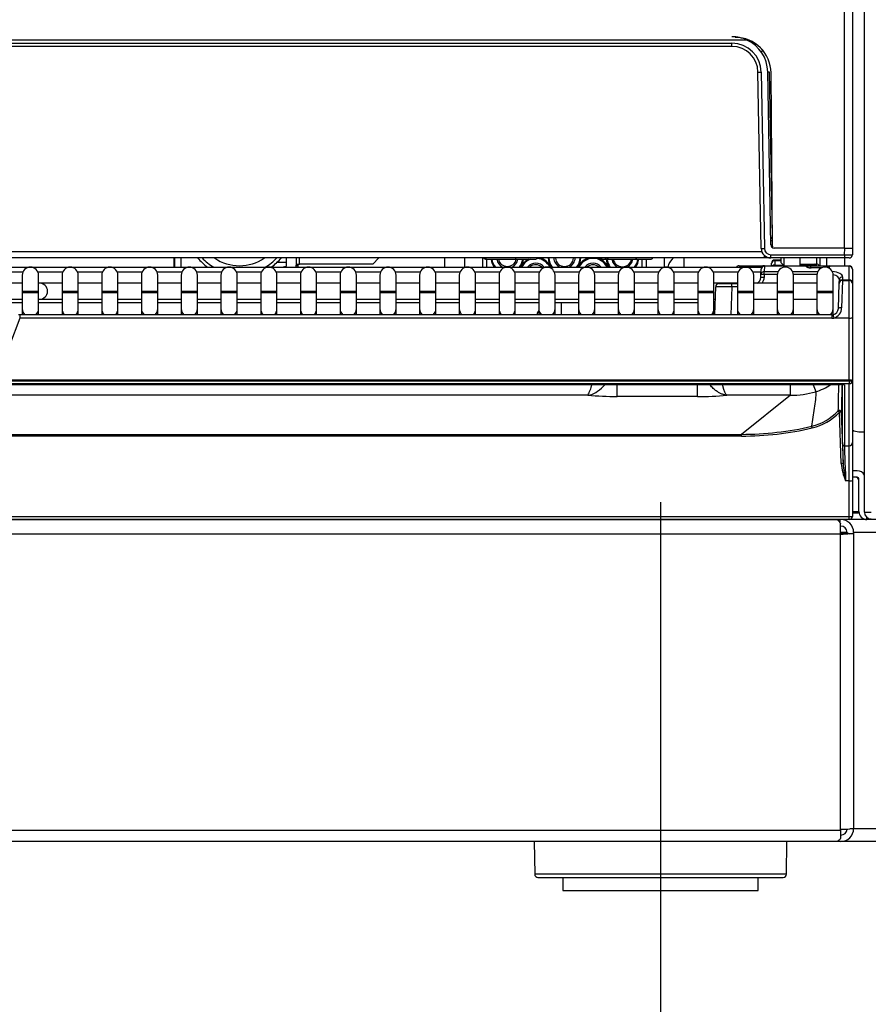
# Model space of a CAD drawing. Header units: millimetres. Extents: x 0 to 287, y 0 to 200.
# Tile 9 of 45: x 52 to 65, y 123 to 139. Entities that reach past the tile are written whole.
import ezdxf
from ezdxf.enums import TextEntityAlignment as Align
from ezdxf.lldxf.tags import DXFTag

# ---------------------------------------------------------------- set-up
doc = ezdxf.new("R2010")
doc.units = ezdxf.units.MM
doc.layers.add('134.126_BW4_CTM-', color=7, linetype='Continuous')
doc.layers.add('Standard', color=7, linetype='Continuous')
doc.styles.add('SEACAD_Arial', font='arial.ttf')
tags = doc.linetypes.add('CENTER2', pattern=[28.575, 19.05, -3.175, 3.175, -3.175]).pattern_tags.tags
tags[10:11] = [DXFTag(74, 4), DXFTag(75, 0), DXFTag(340, '0'), DXFTag(46, 0.0), DXFTag(50, 0.0), DXFTag(44, 0.0), DXFTag(45, 0.0)]
tags[8:9] = [DXFTag(74, 4), DXFTag(75, 0), DXFTag(340, '0'), DXFTag(46, 0.0), DXFTag(50, 0.0), DXFTag(44, 0.0), DXFTag(45, 0.0)]
tags[6:7] = [DXFTag(74, 4), DXFTag(75, 0), DXFTag(340, '0'), DXFTag(46, 0.0), DXFTag(50, 0.0), DXFTag(44, 0.0), DXFTag(45, 0.0)]
tags[4:5] = [DXFTag(74, 4), DXFTag(75, 0), DXFTag(340, '0'), DXFTag(46, 0.0), DXFTag(50, 0.0), DXFTag(44, 0.0), DXFTag(45, 0.0)]
doc.dimstyles.new('ISO', dxfattribs={"dimtxt": 3, "dimasz": 3, "dimexe": 1.5, "dimexo": 0, "dimgap": 0.75, "dimtad": 1, "dimlfac": 10, "dimtxsty": 'SEACAD_Arial', "dimblk1": '_SE_FILLED', "dimblk2": '_SE_FILLED', "dimsah": 1, "dimcen": 1.5, "dimazin": 0, "dimtfac": 0.7, "dimtdec": 3, "dimtmove": 0, "dimatfit": 3, "dimfxl": 1, "dimarcsym": 0})

# ---------------------------------------------------------------- blocks, each defined once
blk = doc.blocks.new('SEANNOT_GROUP1')
at = {"layer": 'Standard', "color": 7, "linetype": 'CENTER2'}
blk.add_line((61.632, 131.12), (61.632, 123.402), dxfattribs=at)
blk = doc.blocks.new('SE1')
at = {"layer": '134.126_BW4_CTM-', "color": 7, "linetype": 'Continuous'}
for p, q in [((64.768, 130.966), (64.768, 173.294)), ((64.462, 135.023), (64.462, 150.583)), ((64.582, 150.583), (64.582, 135.023)), ((62.962, 138.222), (34.207, 138.222)), ((34.438, 138.172), (62.731, 138.172)), ((62.731, 138.123), (62.731, 138.172)), ((62.731, 138.123), (34.438, 138.123)), ((63.204, 138.058), (63.204, 138.064)), ((63.179, 135.02), (63.131, 137.73)), ((63.181, 137.73), (63.229, 135.021)), ((63.328, 135.072), (63.281, 137.733)), ((63.304, 137.732), (63.347, 135.186)), ((63.352, 135.053), (63.331, 137.717)), ((64.465, 135.023), (63.378, 135.023)), ((64.463, 134.922), (64.465, 135.023)), ((64.465, 135.023), (64.585, 135.023)), ((64.585, 135.023), (64.583, 134.922)), ((63.231, 134.873), (33.938, 134.873)), ((33.98, 134.971), (63.189, 134.971)), ((54.147, 134.873), (54.147, 134.733)), ((54.157, 134.873), (54.157, 134.733)), ((54.257, 134.873), (54.257, 134.733)), ((55.882, 134.778), (55.882, 134.873)), ((56.032, 134.778), (56.032, 134.873)), ((56.082, 134.778), (56.082, 134.873)), ((57.207, 134.778), (57.302, 134.873)), ((58.31, 134.873), (58.31, 134.733)), ((58.615, 134.873), (58.615, 134.733)), ((58.895, 134.873), (58.895, 134.733)), ((58.952, 134.853), (58.952, 134.873)), ((58.952, 134.853), (59.402, 134.853)), ((58.958, 134.853), (58.958, 134.733)), ((59.402, 134.873), (59.402, 134.853)), ((59.402, 134.853), (59.702, 134.853)), ((60.725, 134.873), (60.725, 134.853)), ((60.725, 134.853), (60.817, 134.853)), ((60.817, 134.853), (61.252, 134.853)), ((61.252, 134.853), (61.475, 134.853)), ((61.351, 134.733), (61.351, 134.853)), ((61.414, 134.733), (61.414, 134.853)), ((61.694, 134.733), (61.694, 134.873)), ((61.998, 134.733), (61.998, 134.873)), ((63.231, 134.873), (63.231, 134.91)), ((63.336, 134.873), (63.231, 134.873)), ((63.329, 134.922), (64.463, 134.922)), ((63.329, 134.873), (63.329, 134.922)), ((64.463, 134.873), (63.329, 134.873)), ((63.391, 134.841), (63.391, 134.831)), ((63.482, 134.841), (63.391, 134.841)), ((63.482, 134.873), (63.482, 134.803)), ((63.532, 134.753), (63.532, 134.873)), ((63.782, 134.753), (63.782, 134.873)), ((64.032, 134.873), (64.032, 134.778)), ((64.082, 134.873), (64.082, 134.753)), ((64.182, 134.873), (64.182, 134.73)), ((64.462, 134.873), (64.462, 134.753)), ((64.463, 134.922), (64.463, 134.873)), ((64.533, 134.873), (64.463, 134.873)), ((43.73, 134.733), (62.875, 134.733)), ((55.882, 134.803), (55.719, 134.803)), ((56.032, 134.778), (56.082, 134.778)), ((56.057, 134.778), (56.057, 134.733)), ((57.207, 134.778), (56.082, 134.778)), ((62.839, 134.753), (63.189, 134.753)), ((62.875, 134.733), (63.189, 134.733)), ((62.875, 134.733), (62.875, 134.713)), ((63.177, 134.62), (63.18, 134.701)), ((63.18, 134.701), (63.18, 134.705)), ((63.189, 134.753), (63.23, 134.753)), ((63.189, 134.753), (63.189, 134.733)), ((63.23, 134.746), (63.227, 134.665)), ((63.23, 134.753), (63.23, 134.746)), ((63.23, 134.753), (63.866, 134.753)), ((63.868, 134.746), (63.23, 134.746)), ((63.339, 134.753), (63.341, 134.788)), ((63.341, 134.788), (63.341, 134.793)), ((63.391, 134.831), (63.388, 134.763)), ((63.388, 134.763), (63.388, 134.753)), ((63.388, 134.763), (63.521, 134.763)), ((63.482, 134.831), (63.391, 134.831)), ((63.482, 134.803), (63.532, 134.753)), ((63.782, 134.778), (64.032, 134.778)), ((63.783, 134.768), (63.819, 134.768)), ((63.819, 134.768), (63.819, 134.778)), ((63.819, 134.768), (63.975, 134.768)), ((63.819, 134.753), (63.819, 134.768)), ((63.866, 134.752), (63.866, 134.753)), ((63.866, 134.753), (63.946, 134.753)), ((63.946, 134.753), (64.178, 134.753)), ((63.946, 134.723), (63.946, 134.753)), ((64.118, 134.723), (63.947, 134.723)), ((64.112, 134.721), (63.947, 134.721)), ((63.975, 134.768), (63.975, 134.778)), ((63.976, 134.753), (63.975, 134.768)), ((64.024, 134.778), (64.025, 134.753)), ((64.178, 134.753), (64.238, 134.753)), ((64.178, 134.731), (64.178, 134.753)), ((64.238, 134.753), (64.238, 134.746)), ((64.238, 134.753), (64.532, 134.753)), ((64.238, 134.746), (64.238, 134.744)), ((64.532, 134.746), (64.238, 134.746)), ((64.532, 134.746), (64.532, 134.753)), ((64.532, 134.535), (64.532, 134.746)), ((64.582, 134.703), (64.582, 134.699)), ((64.582, 134.699), (64.582, 134.489)), ((51.827, 134.654), (51.447, 134.654)), ((51.817, 134.607), (51.817, 134.357)), ((52.438, 134.654), (52.058, 134.654)), ((52.067, 134.357), (52.067, 134.607)), ((52.428, 134.607), (52.428, 134.357)), ((53.049, 134.654), (52.669, 134.654)), ((52.678, 134.357), (52.678, 134.607)), ((53.039, 134.607), (53.039, 134.357)), ((53.66, 134.654), (53.28, 134.654)), ((53.289, 134.357), (53.289, 134.607)), ((53.65, 134.607), (53.65, 134.357)), ((54.271, 134.654), (53.891, 134.654)), ((53.9, 134.357), (53.9, 134.607)), ((54.261, 134.607), (54.261, 134.357)), ((54.882, 134.654), (54.502, 134.654)), ((54.511, 134.357), (54.511, 134.607)), ((54.872, 134.607), (54.872, 134.357)), ((55.493, 134.654), (55.113, 134.654)), ((55.122, 134.357), (55.122, 134.607)), ((55.483, 134.607), (55.483, 134.357)), ((56.104, 134.654), (55.724, 134.654)), ((55.733, 134.357), (55.733, 134.607)), ((56.094, 134.607), (56.094, 134.357)), ((56.715, 134.654), (56.335, 134.654)), ((56.344, 134.357), (56.344, 134.607)), ((56.705, 134.607), (56.705, 134.357)), ((57.326, 134.654), (56.946, 134.654)), ((56.955, 134.357), (56.955, 134.607)), ((57.316, 134.607), (57.316, 134.357)), ((57.937, 134.654), (57.557, 134.654)), ((57.566, 134.357), (57.566, 134.607)), ((57.927, 134.607), (57.927, 134.357)), ((58.548, 134.654), (58.168, 134.654)), ((58.177, 134.357), (58.177, 134.607)), ((58.538, 134.607), (58.538, 134.357)), ((59.159, 134.654), (58.779, 134.654)), ((58.788, 134.357), (58.788, 134.607)), ((59.149, 134.607), (59.149, 134.357)), ((59.77, 134.654), (59.39, 134.654)), ((59.399, 134.357), (59.399, 134.607)), ((59.76, 134.607), (59.76, 134.357)), ((60.381, 134.654), (60.001, 134.654)), ((60.01, 134.357), (60.01, 134.607)), ((60.371, 134.607), (60.371, 134.357)), ((60.992, 134.654), (60.612, 134.654)), ((60.621, 134.357), (60.621, 134.607)), ((60.982, 134.607), (60.982, 134.357)), ((61.603, 134.654), (61.223, 134.654)), ((61.232, 134.357), (61.232, 134.607)), ((61.593, 134.607), (61.593, 134.357)), ((62.214, 134.654), (61.834, 134.654)), ((61.843, 134.357), (61.843, 134.607)), ((62.204, 134.607), (62.204, 134.357)), ((62.825, 134.654), (62.445, 134.654)), ((62.454, 134.357), (62.454, 134.607)), ((62.815, 134.607), (62.815, 134.357)), ((63.065, 134.357), (63.065, 134.607)), ((63.176, 134.574), (63.177, 134.62)), ((63.226, 134.573), (63.176, 134.574)), ((63.227, 134.618), (63.177, 134.62)), ((63.227, 134.618), (63.226, 134.573)), ((63.227, 134.618), (63.227, 134.665)), ((63.227, 134.665), (63.441, 134.665)), ((63.427, 134.618), (63.227, 134.618)), ((63.426, 134.607), (63.426, 134.357)), ((63.662, 134.665), (64.052, 134.665)), ((64.038, 134.618), (63.676, 134.618)), ((63.676, 134.357), (63.676, 134.607)), ((64.037, 134.607), (64.037, 134.357)), ((64.287, 134.357), (64.287, 134.607)), ((64.381, 134.491), (64.382, 134.539)), ((64.431, 134.535), (64.43, 134.528)), ((64.432, 134.584), (64.431, 134.535)), ((64.431, 134.535), (64.532, 134.535)), ((64.532, 134.528), (64.532, 134.535)), ((51.817, 134.487), (51.456, 134.487)), ((52.081, 134.487), (52.067, 134.487)), ((52.428, 134.487), (52.081, 134.487)), ((53.039, 134.487), (52.678, 134.487)), ((53.65, 134.487), (53.289, 134.487)), ((54.261, 134.487), (53.9, 134.487)), ((54.872, 134.487), (54.511, 134.487)), ((55.483, 134.487), (55.122, 134.487)), ((56.094, 134.487), (55.733, 134.487)), ((56.705, 134.487), (56.344, 134.487)), ((57.316, 134.487), (56.955, 134.487)), ((57.927, 134.487), (57.566, 134.487)), ((58.538, 134.487), (58.177, 134.487)), ((59.149, 134.487), (58.788, 134.487)), ((59.76, 134.487), (59.399, 134.487)), ((60.371, 134.487), (60.01, 134.487)), ((60.982, 134.487), (60.621, 134.487)), ((61.593, 134.487), (61.232, 134.487)), ((62.204, 134.487), (61.843, 134.487)), ((62.815, 134.487), (62.454, 134.487)), ((62.465, 133.999), (62.48, 134.43)), ((62.73, 134.428), (62.48, 134.43)), ((62.53, 134.478), (62.73, 134.478)), ((62.73, 134.428), (62.715, 133.999)), ((62.73, 134.478), (62.815, 134.478)), ((62.73, 134.428), (62.73, 134.478)), ((62.815, 134.428), (62.73, 134.428)), ((63.426, 134.487), (63.065, 134.487)), ((64.037, 134.487), (63.676, 134.487)), ((64.367, 134.097), (64.38, 134.48)), ((64.38, 134.48), (64.381, 134.491)), ((64.43, 134.528), (64.417, 134.107)), ((64.43, 134.528), (64.532, 134.528)), ((64.532, 133.949), (64.532, 134.528)), ((64.582, 134.489), (64.582, 134.478)), ((64.582, 134.478), (64.582, 133.952)), ((51.456, 134.237), (51.817, 134.237)), ((52.067, 134.357), (51.817, 134.357)), ((51.817, 134.357), (51.817, 134.337)), ((52.067, 134.337), (51.817, 134.337)), ((51.817, 134.337), (51.817, 134.09)), ((52.067, 134.337), (52.067, 134.357)), ((52.067, 134.09), (52.067, 134.337)), ((52.067, 134.237), (52.081, 134.237)), ((52.081, 134.237), (52.428, 134.237)), ((52.678, 134.357), (52.428, 134.357)), ((52.428, 134.357), (52.428, 134.337)), ((52.678, 134.337), (52.428, 134.337)), ((52.428, 134.337), (52.428, 134.09)), ((52.678, 134.337), (52.678, 134.357)), ((52.678, 134.09), (52.678, 134.337)), ((52.678, 134.237), (53.039, 134.237)), ((53.289, 134.357), (53.039, 134.357)), ((53.039, 134.357), (53.039, 134.337)), ((53.289, 134.337), (53.039, 134.337)), ((53.039, 134.337), (53.039, 134.09)), ((53.289, 134.337), (53.289, 134.357)), ((53.289, 134.09), (53.289, 134.337)), ((53.289, 134.237), (53.65, 134.237)), ((53.9, 134.357), (53.65, 134.357)), ((53.65, 134.357), (53.65, 134.337)), ((53.9, 134.337), (53.65, 134.337)), ((53.65, 134.337), (53.65, 134.09)), ((53.9, 134.337), (53.9, 134.357)), ((53.9, 134.09), (53.9, 134.337)), ((53.9, 134.237), (54.261, 134.237)), ((54.511, 134.357), (54.261, 134.357)), ((54.261, 134.357), (54.261, 134.337)), ((54.511, 134.337), (54.261, 134.337)), ((54.261, 134.337), (54.261, 134.09)), ((54.511, 134.337), (54.511, 134.357)), ((54.511, 134.09), (54.511, 134.337)), ((54.511, 134.237), (54.872, 134.237)), ((55.122, 134.357), (54.872, 134.357)), ((54.872, 134.357), (54.872, 134.337)), ((55.122, 134.337), (54.872, 134.337)), ((54.872, 134.337), (54.872, 134.09)), ((55.122, 134.337), (55.122, 134.357)), ((55.122, 134.09), (55.122, 134.337)), ((55.122, 134.237), (55.483, 134.237)), ((55.733, 134.357), (55.483, 134.357)), ((55.483, 134.357), (55.483, 134.337)), ((55.733, 134.337), (55.483, 134.337)), ((55.483, 134.337), (55.483, 134.09)), ((55.733, 134.337), (55.733, 134.357)), ((55.733, 134.09), (55.733, 134.337)), ((55.733, 134.237), (56.094, 134.237)), ((56.344, 134.357), (56.094, 134.357)), ((56.094, 134.357), (56.094, 134.337)), ((56.344, 134.337), (56.094, 134.337)), ((56.094, 134.337), (56.094, 134.09)), ((56.344, 134.337), (56.344, 134.357)), ((56.344, 134.09), (56.344, 134.337)), ((56.344, 134.237), (56.705, 134.237)), ((56.955, 134.357), (56.705, 134.357)), ((56.705, 134.357), (56.705, 134.337)), ((56.955, 134.337), (56.705, 134.337)), ((56.705, 134.337), (56.705, 134.09)), ((56.955, 134.337), (56.955, 134.357)), ((56.955, 134.09), (56.955, 134.337)), ((56.955, 134.237), (57.316, 134.237)), ((57.566, 134.357), (57.316, 134.357)), ((57.316, 134.357), (57.316, 134.337)), ((57.566, 134.337), (57.316, 134.337)), ((57.316, 134.337), (57.316, 134.09)), ((57.566, 134.337), (57.566, 134.357)), ((57.566, 134.09), (57.566, 134.337)), ((57.566, 134.237), (57.927, 134.237)), ((58.177, 134.357), (57.927, 134.357)), ((57.927, 134.357), (57.927, 134.337)), ((58.177, 134.337), (57.927, 134.337)), ((57.927, 134.337), (57.927, 134.09)), ((58.177, 134.337), (58.177, 134.357)), ((58.177, 134.09), (58.177, 134.337)), ((58.177, 134.237), (58.538, 134.237)), ((58.788, 134.357), (58.538, 134.357)), ((58.538, 134.357), (58.538, 134.337)), ((58.788, 134.337), (58.538, 134.337)), ((58.538, 134.337), (58.538, 134.09)), ((58.788, 134.337), (58.788, 134.357)), ((58.788, 134.09), (58.788, 134.337)), ((58.788, 134.237), (59.149, 134.237)), ((59.399, 134.357), (59.149, 134.357)), ((59.149, 134.357), (59.149, 134.337)), ((59.399, 134.337), (59.149, 134.337)), ((59.149, 134.337), (59.149, 134.09)), ((59.399, 134.337), (59.399, 134.357)), ((59.399, 134.09), (59.399, 134.337)), ((59.399, 134.237), (59.76, 134.237)), ((60.01, 134.357), (59.76, 134.357)), ((59.76, 134.357), (59.76, 134.337)), ((60.01, 134.337), (59.76, 134.337)), ((59.76, 134.337), (59.76, 134.09)), ((60.01, 134.337), (60.01, 134.357)), ((60.01, 134.09), (60.01, 134.337)), ((60.01, 134.237), (60.371, 134.237)), ((60.621, 134.357), (60.371, 134.357)), ((60.371, 134.357), (60.371, 134.337)), ((60.621, 134.337), (60.371, 134.337)), ((60.371, 134.337), (60.371, 134.09)), ((60.621, 134.337), (60.621, 134.357)), ((60.621, 134.09), (60.621, 134.337)), ((60.621, 134.237), (60.982, 134.237)), ((61.232, 134.357), (60.982, 134.357)), ((60.982, 134.357), (60.982, 134.337)), ((61.232, 134.337), (60.982, 134.337)), ((60.982, 134.337), (60.982, 134.09)), ((61.232, 134.337), (61.232, 134.357)), ((61.232, 134.09), (61.232, 134.337)), ((61.232, 134.237), (61.593, 134.237)), ((61.843, 134.357), (61.593, 134.357)), ((61.593, 134.357), (61.593, 134.337)), ((61.843, 134.337), (61.593, 134.337)), ((61.593, 134.337), (61.593, 134.09)), ((61.843, 134.337), (61.843, 134.357)), ((61.843, 134.09), (61.843, 134.337)), ((61.843, 134.237), (62.204, 134.237)), ((62.454, 134.357), (62.204, 134.357)), ((62.204, 134.357), (62.204, 134.337)), ((62.454, 134.337), (62.204, 134.337)), ((62.204, 134.337), (62.204, 134.09)), ((62.454, 134.337), (62.454, 134.357)), ((62.454, 134.09), (62.454, 134.337)), ((62.454, 134.237), (62.474, 134.237)), ((63.065, 134.357), (62.815, 134.357)), ((62.815, 134.357), (62.815, 134.337)), ((63.065, 134.337), (62.815, 134.337)), ((62.815, 134.337), (62.815, 134.09)), ((63.065, 134.337), (63.065, 134.357)), ((63.065, 134.09), (63.065, 134.337)), ((63.065, 134.237), (63.426, 134.237)), ((63.676, 134.357), (63.426, 134.357)), ((63.426, 134.357), (63.426, 134.337)), ((63.676, 134.337), (63.426, 134.337)), ((63.426, 134.337), (63.426, 134.09)), ((63.676, 134.337), (63.676, 134.357)), ((63.676, 134.09), (63.676, 134.337)), ((63.676, 134.237), (64.037, 134.237)), ((64.287, 134.357), (64.037, 134.357)), ((64.037, 134.357), (64.037, 134.337)), ((64.287, 134.337), (64.037, 134.337)), ((64.037, 134.337), (64.037, 134.09)), ((64.287, 134.337), (64.287, 134.357)), ((64.287, 134.09), (64.287, 134.337)), ((51.817, 134.183), (51.456, 134.183)), ((51.817, 134.09), (51.817, 133.999)), ((52.428, 134.183), (52.067, 134.183)), ((52.067, 133.999), (52.067, 134.09)), ((52.428, 134.09), (52.428, 133.999)), ((53.039, 134.183), (52.678, 134.183)), ((52.678, 133.999), (52.678, 134.09)), ((53.039, 134.09), (53.039, 133.999)), ((53.65, 134.183), (53.289, 134.183)), ((53.289, 133.999), (53.289, 134.09)), ((53.65, 134.09), (53.65, 133.999)), ((54.261, 134.183), (53.9, 134.183)), ((53.9, 133.999), (53.9, 134.09)), ((54.261, 134.09), (54.261, 133.999)), ((54.872, 134.183), (54.511, 134.183)), ((54.511, 133.999), (54.511, 134.09)), ((54.872, 134.09), (54.872, 133.999)), ((55.483, 134.183), (55.122, 134.183)), ((55.122, 133.999), (55.122, 134.09)), ((55.483, 134.09), (55.483, 133.999)), ((56.094, 134.183), (55.733, 134.183)), ((55.733, 133.999), (55.733, 134.09)), ((56.094, 134.09), (56.094, 133.999)), ((56.705, 134.183), (56.344, 134.183)), ((56.344, 133.999), (56.344, 134.09)), ((56.705, 134.09), (56.705, 133.999)), ((57.316, 134.183), (56.955, 134.183)), ((56.955, 133.999), (56.955, 134.09)), ((57.316, 134.09), (57.316, 133.999)), ((57.927, 134.183), (57.566, 134.183)), ((57.566, 133.999), (57.566, 134.09)), ((57.927, 134.09), (57.927, 133.999)), ((58.538, 134.183), (58.177, 134.183)), ((58.177, 133.999), (58.177, 134.09)), ((58.538, 134.09), (58.538, 133.999)), ((59.149, 134.183), (58.788, 134.183)), ((58.788, 133.999), (58.788, 134.09)), ((59.149, 134.09), (59.149, 133.999)), ((59.76, 134.183), (59.399, 134.183)), ((59.399, 133.999), (59.399, 134.09)), ((59.76, 134.09), (59.76, 133.999)), ((60.371, 134.183), (60.01, 134.183)), ((60.01, 133.999), (60.01, 134.09)), ((60.371, 134.09), (60.371, 133.999)), ((60.982, 134.183), (60.621, 134.183)), ((60.621, 133.999), (60.621, 134.09)), ((60.982, 134.09), (60.982, 133.999)), ((61.593, 134.183), (61.232, 134.183)), ((61.232, 133.999), (61.232, 134.09)), ((61.593, 134.09), (61.593, 133.999)), ((62.204, 134.183), (61.843, 134.183)), ((61.843, 133.999), (61.843, 134.09)), ((62.204, 134.09), (62.204, 133.999)), ((62.472, 134.183), (62.454, 134.183)), ((62.454, 133.999), (62.454, 134.09)), ((62.815, 134.09), (62.815, 133.999)), ((63.065, 133.999), (63.065, 134.09)), ((63.426, 134.09), (63.426, 133.999)), ((63.676, 133.999), (63.676, 134.09)), ((64.037, 134.09), (64.037, 133.999)), ((64.287, 133.999), (64.287, 134.09)), ((51.777, 133.946), (51.623, 133.527)), ((51.777, 133.999), (51.777, 133.946)), ((64.267, 133.999), (51.777, 133.999)), ((64.267, 133.946), (51.777, 133.946)), ((64.267, 133.999), (64.267, 133.946)), ((64.532, 133.949), (64.295, 133.949)), ((64.532, 132.995), (64.532, 133.949)), ((64.582, 133.952), (64.582, 132.989)), ((64.532, 132.995), (32.632, 132.995)), ((32.632, 132.982), (64.532, 132.982)), ((64.532, 132.939), (32.632, 132.939)), ((32.763, 132.93), (64.401, 132.93)), ((32.763, 132.93), (64.401, 132.93)), ((60.964, 132.744), (60.964, 132.926)), ((62.2, 132.744), (62.2, 132.926)), ((63.629, 132.763), (63.629, 132.93)), ((64.401, 132.93), (64.401, 132.93)), ((64.431, 132.014), (64.431, 132.929)), ((64.461, 132.922), (64.461, 131.986)), ((64.532, 132.982), (64.532, 132.995)), ((64.532, 132.982), (64.532, 132.939)), ((64.532, 131.986), (64.532, 132.939)), ((64.582, 132.989), (64.582, 132.988)), ((64.582, 132.988), (64.582, 132.035)), ((60.514, 132.763), (36.645, 132.763)), ((62.2, 132.744), (60.964, 132.744)), ((63.629, 132.763), (62.65, 132.763)), ((63.629, 132.763), (62.877, 132.162)), ((64.41, 131.713), (64.382, 132.501)), ((64.412, 132.499), (64.44, 131.711)), ((34.287, 132.162), (62.877, 132.162)), ((62.877, 132.136), (34.287, 132.136)), ((62.877, 132.136), (62.877, 132.162)), ((64.682, 132.203), (64.768, 132.203)), ((64.461, 131.986), (64.532, 131.986)), ((64.532, 131.446), (64.532, 131.986)), ((64.582, 132.035), (64.582, 131.452)), ((64.657, 131.603), (64.582, 131.603)), ((64.532, 131.446), (64.479, 131.446)), ((64.532, 130.898), (64.532, 131.446)), ((64.657, 131.503), (64.582, 131.503)), ((64.582, 131.452), (64.582, 130.903)), ((64.682, 130.978), (64.682, 131.478)), ((64.532, 130.897), (64.532, 130.898)), ((64.682, 130.973), (64.582, 130.973)), ((64.685, 130.953), (64.582, 130.953)), ((64.582, 130.903), (64.582, 130.903)), ((64.582, 130.903), (64.582, 130.901)), ((64.768, 130.966), (64.873, 130.966)), ((32.632, 130.897), (64.532, 130.897)), ((64.532, 130.853), (32.632, 130.853)), ((32.867, 130.853), (64.338, 130.853)), ((64.338, 130.853), (64.345, 130.853)), ((64.345, 130.853), (64.389, 130.853)), ((64.389, 130.853), (64.402, 130.853)), ((64.389, 130.853), (64.389, 130.809)), ((64.402, 130.628), (64.402, 130.785)), ((64.532, 130.853), (64.532, 130.897)), ((81.402, 130.853), (64.532, 130.853)), ((64.807, 130.853), (64.807, 130.884)), ((64.402, 130.628), (32.802, 130.628)), ((64.502, 130.653), (64.402, 130.653)), ((64.402, 126.091), (64.402, 130.628)), ((64.473, 130.644), (64.544, 130.635)), ((64.502, 130.653), (64.502, 130.64)), ((64.545, 130.64), (64.602, 130.64)), ((64.602, 130.653), (64.602, 130.64)), ((81.402, 130.653), (64.602, 130.653)), ((64.602, 130.64), (64.602, 126.103)), ((32.802, 126.078), (64.402, 126.078)), ((64.402, 126.078), (64.402, 126.091)), ((64.402, 126.078), (64.402, 125.953)), ((64.602, 126.103), (81.402, 126.103)), ((64.371, 125.924), (64.371, 125.903)), ((64.322, 125.903), (32.883, 125.903)), ((59.688, 125.903), (59.697, 125.402)), ((63.567, 125.402), (63.576, 125.903)), ((64.371, 125.903), (64.333, 125.903)), ((64.402, 125.903), (64.371, 125.903)), ((81.402, 125.903), (64.402, 125.903)), ((63.567, 125.402), (59.697, 125.402)), ((59.747, 125.353), (63.517, 125.353)), ((60.132, 125.353), (60.132, 125.153)), ((63.132, 125.153), (63.132, 125.353)), ((60.132, 125.153), (63.132, 125.153))]:
    blk.add_line(p, q, dxfattribs=at)
for centre, radius, start, end in [((62.731, 137.723), 0.55, 65.2169, 90), ((62.731, 137.722), 0.45, 1, 90), ((62.781, 137.713), 0.55, 0.4394, 90), ((62.731, 137.723), 0.55, 1, 65.2169), ((62.731, 137.723), 0.4, 1, 90), ((62.731, 137.722), 0.58, 35.3736, 40.9755), ((63.355, 135.203), 0.03, 181, 260.9846), ((63.329, 135.023), 0.15, 181, 270), ((63.329, 135.022), 0.1, 181, 270), ((63.378, 135.073), 0.05, 181, 270), ((63.402, 135.053), 0.05, 180.4394, 211.9552), ((55.157, 135.428), 0.85, 220.7637, 234.8499), ((55.157, 135.428), 0.8, 223.9277, 240.3137), ((55.157, 135.428), 0.675, 235.3079, 304.6921), ((55.157, 135.428), 0.8, 299.6863, 316.0723), ((55.157, 135.428), 0.85, 305.1501, 319.2363), ((58.952, 134.903), 0.05, 216.8699, 270), ((59.276, 134.882), 0.252, 186.595, 217.0562), ((59.276, 134.882), 0.239, 186.9668, 219.5444), ((59.276, 134.882), 0.165, 190.1025, 245.1502), ((59.276, 134.882), 0.14, 191.9643, 348.0357), ((59.382, 134.653), 0.3, 138.1897, 142.5188), ((59.276, 134.882), 0.165, 295.5458, 349.8975), ((59.276, 134.882), 0.239, 320.8336, 353.0332), ((59.276, 134.882), 0.252, 323.3777, 353.405), ((59.715, 134.628), 0.252, 116.8144, 155.0295), ((59.715, 134.628), 0.239, 109.518, 153.3193), ((59.702, 134.903), 0.05, 270, 323.1301), ((59.715, 134.628), 0.239, 26.1, 85.1115), ((59.715, 134.628), 0.252, 24.6183, 76.3582), ((60.155, 134.882), 0.252, 182.0364, 216.2103), ((60.155, 134.882), 0.239, 182.1507, 218.6008), ((60.155, 134.882), 0.165, 183.111, 244.4542), ((60.155, 134.882), 0.14, 183.6773, 356.3227), ((60.155, 134.882), 0.165, 295.5458, 356.889), ((60.155, 134.882), 0.239, 321.3992, 357.8493), ((60.155, 134.882), 0.252, 323.7897, 357.9636), ((60.594, 134.628), 0.252, 103.6418, 155.3817), ((60.594, 134.628), 0.239, 26.1, 153.9), ((60.594, 134.628), 0.252, 24.6183, 76.3582), ((60.725, 134.903), 0.05, 216.8699, 270), ((60.817, 134.903), 0.05, 216.8699, 270), ((61.046, 134.882), 0.252, 186.595, 216.2103), ((61.046, 134.882), 0.239, 186.7915, 218.6008), ((61.046, 134.882), 0.165, 190.1025, 244.4542), ((61.046, 134.882), 0.145, 191.5386, 348.4614), ((61.046, 134.882), 0.165, 295.5458, 349.8975), ((61.046, 134.882), 0.239, 321.3992, 353.0332), ((61.046, 134.882), 0.252, 323.7897, 353.405), ((61.475, 134.903), 0.05, 270, 323.1301), ((62.032, 134.653), 0.3, 132.8334, 164.534), ((63.391, 134.791), 0.05, 91.8038, 178), ((64.527, 136.994), 2.073, 268.2372, 271.5545), ((64.533, 134.923), 0.05, 270, 310.6129), ((64.535, 134.919), 0.0453, 290.555, 3.9864), ((64.533, 134.923), 0.05, 328.29, 359), ((51.942, 134.607), 0.125, 0, 180), ((52.553, 134.607), 0.125, 0, 180), ((53.164, 134.607), 0.125, 0, 180), ((53.775, 134.607), 0.125, 0, 180), ((54.386, 134.607), 0.125, 0, 180), ((54.997, 134.607), 0.125, 0, 180), ((55.608, 134.607), 0.125, 0, 180), ((56.032, 133.703), 1.05, 98.6004, 101.2008), ((55.782, 134.778), 0.1, 333.2563, 0), ((55.782, 134.778), 0.25, 349.6302, 0), ((56.032, 133.703), 1.05, 88.6357, 90.0684), ((56.219, 134.607), 0.125, 0, 180), ((56.83, 134.607), 0.125, 0, 180), ((57.441, 134.607), 0.125, 0, 180), ((58.052, 134.607), 0.125, 0, 180), ((58.663, 134.607), 0.125, 0, 180), ((59.274, 134.607), 0.125, 0, 180), ((59.715, 134.628), 0.165, 39.5106, 139.6911), ((59.715, 134.628), 0.14, 48.755, 130.4893), ((59.885, 134.607), 0.125, 0, 180), ((60.496, 134.607), 0.125, 0, 180), ((60.594, 134.628), 0.165, 39.5106, 140.4894), ((60.594, 134.628), 0.14, 48.755, 131.245), ((61.107, 134.607), 0.125, 0, 180), ((61.718, 134.607), 0.125, 0, 180), ((62.329, 134.607), 0.125, 0, 180), ((62.839, 134.703), 0.05, 90, 143.1301), ((62.94, 134.607), 0.125, 0, 180), ((63.23, 134.703), 0.05, 90, 177.9924), ((63.551, 134.607), 0.125, 0, 180), ((63.748, 134.803), 0.05, 313.6004, 315.573), ((63.819, 134.733), 0.05, 115.8419, 135.573), ((63.866, 134.723), 0.03, 21.5934, 90), ((63.888, 134.755), 0.0222, 188.1485, 204.8788), ((63.944, 134.86), 0.137, 252.8432, 271.0255), ((63.975, 134.733), 0.05, 23.5782, 64.1581), ((64.032, 134.728), 0.05, 30, 90), ((64.162, 134.607), 0.125, 0, 180), ((64.238, 134.723), 0.03, 90, 169.3655), ((64.532, 134.703), 0.05, 0, 90), ((63.076, 134.578), 0.1, 294.111, 357.9924), ((63.076, 134.578), 0.15, 322.5186, 357.9924), ((52.081, 134.362), 0.125, 270, 90), ((62.53, 134.428), 0.05, 90, 177.9924), ((64.43, 134.478), 0.05, 90, 178), ((64.532, 134.478), 0.05, 0, 90), ((64.261, 134.102), 0.106, 283.3979, 357.3681), ((64.252, 134.108), 0.165, 285.2027, 359.6749), ((51.779, 133.692), 0.307, 90.2991, 93.7309), ((59.971, 133.933), 0.25, 147.3732, 164.7078), ((64.265, 134.108), 0.109, 270.8586, 280.6974), ((59.694, 133.187), 0.923, 332.5991, 343.6068), ((67.768, 134.303), 4.033, 199.9803, 201.6166), ((63.796, 133.589), 0.803, 286.0494, 304.3653), ((132.441, 131.204), 68.093, 178.54713, 178.89386), ((130.871, 131.251), 66.47, 178.55469, 178.92487), ((60.934, 137.556), 4.811, 264.9907, 270.3624), ((62.23, 137.564), 4.82, 269.6406, 275.0028), ((63.634, 134.156), 1.393, 269.8132, 286.0318), ((63.778, 133.064), 0.798, 283.1018, 316.893), ((63.778, 133.067), 0.828, 283.0744, 316.89), ((62.876, 136.948), 4.786, 270.0153, 283.0716), ((62.875, 136.964), 4.829, 270.0311, 283.0522), ((64.682, 132.403), 0.2, 240, 270), ((65.292, 131.798), 0.886, 185.4633, 203.4017), ((66.453, 131.871), 2.02, 184.5469, 192.1478), ((64.657, 131.478), 0.125, 27.377, 90), ((64.632, 131.453), 0.05, 0, 90), ((64.657, 131.478), 0.025, 0, 90), ((64.532, 130.903), 0.05, 270, 357.9924), ((64.807, 130.978), 0.125, 180, 270), ((64.873, 130.966), 0.105, 180, 270), ((64.402, 130.653), 0.2, 0, 90), ((64.402, 130.653), 0.1, 0, 90), ((64.542, 131.215), 0.575, 264.5563, 270.2808), ((64.402, 126.103), 0.2, 270, 0), ((64.402, 126.103), 0.1, 270, 355.1798), ((59.747, 125.403), 0.05, 181, 270), ((63.517, 125.403), 0.05, 270, 359)]:
    blk.add_arc(centre, radius, start, end, dxfattribs=at)
for centre, major_axis, ratio, start_param, end_param in [((63.204, 138.059), (0.0245, 0.0174), 0.014231, 3.141593, 4.702286), ((63.181, 137.731), (-0.05, -0.0009), 0.013088, 0, 1.570568), ((63.311, 137.733), (0.03, 0.0005), 0.015272, 3.141593, 4.467479), ((63.356, 135.143), (-0.03, -0.0005), 0.008725, 0, 1.385982), ((63.229, 135.021), (-0.05, -0.0009), 0.013088, 0, 1.570568), ((63.358, 135.073), (-0.03, -0.0005), 0.008725, 0, 1.362408), ((60.817, 134.903), (0, 0.05), 0.258819, 3.141593, 4.068888), ((61.252, 134.903), (0, 0.05), 0.258819, 3.141593, 4.068888), ((63.23, 134.699), (0.05, -0.0018), 0.927104, 1.603284, 3.141593), ((63.391, 134.786), (-0.05, 0.0017), 0.894318, 4.743609, 6.283185), ((63.388, 134.719), (-0.05, 0.0017), 0.894318, 4.743609, 5.452864), ((63.753, 134.808), (-0.0329, 0.0376), 0.796326, 3.015821, 3.141593), ((63.866, 134.722), (-0.03, -0.0011), 0.989056, 3.525425, 4.677732), ((63.868, 134.718), (-0.026, -0.0149), 0.906527, 3.190625, 4.23323), ((63.946, 134.752), (0.0801, -0.0003), 0.38754, 3.362237, 4.725478), ((63.947, 134.693), (0, -0.03), 0.002042, 2.757619, 3.150039), ((63.975, 134.733), (-0.05, -0.0018), 0.699781, 3.69956, 4.687864), ((63.975, 134.743), (0.05, 0.0018), 0.894317, 0.173564, 0.839882), ((64.178, 134.745), (0.06, 0.0003), 0.387555, 5.212911, 6.267951), ((64.238, 134.718), (0.03, -0.0011), 0.927104, 1.603284, 2.697407), ((64.238, 134.717), (0.03, -0.0011), 0.927104, 1.603284, 2.662347), ((64.532, 134.699), (-0.05, 0), 0.927184, 3.141593, 4.712389), ((62.875, 134.653), (0.5, 0.001), 0.002791, 0.917403, 1.200039), ((63.227, 134.618), (-0.05, 0.0018), 0.927104, 4.744877, 6.283185), ((64.232, 134.584), (-0.2, -0.001), 0.403684, 3.124748, 4.499643), ((64.232, 134.537), (-0.15, -0.005), 0.53739, 3.106382, 4.321402), ((64.431, 134.489), (-0.05, 0.0017), 0.927105, 4.744753, 6.283185), ((64.432, 134.537), (-0.05, 0.0017), 0.927105, 4.744753, 6.283185), ((64.532, 134.489), (-0.05, 0), 0.927184, 3.141593, 4.712389), ((51.942, 134.09), (0.125, 0), 0.984808, 3.141593, 3.980629), ((51.942, 134.09), (0.125, 0), 0.984808, 5.444149, 6.283185), ((52.553, 134.09), (0.125, 0), 0.984808, 3.141593, 3.980629), ((52.553, 134.09), (0.125, 0), 0.984808, 5.444149, 6.283185), ((53.164, 134.09), (0.125, 0), 0.984808, 3.141593, 3.980629), ((53.164, 134.09), (0.125, 0), 0.984808, 5.444149, 6.283185), ((53.775, 134.09), (0.125, 0), 0.984808, 3.141593, 3.980629), ((53.775, 134.09), (0.125, 0), 0.984808, 5.444149, 6.283185), ((54.386, 134.09), (0.125, 0), 0.984808, 3.141593, 3.980629), ((54.386, 134.09), (0.125, 0), 0.984808, 5.444149, 6.283185), ((54.997, 134.09), (-0.125, 0), 0.984808, 0, 0.839036), ((54.997, 134.09), (-0.125, 0), 0.984808, 2.302556, 3.141593), ((55.608, 134.09), (-0.125, 0), 0.984808, 0, 0.839036), ((55.608, 134.09), (-0.125, 0), 0.984808, 2.302556, 3.141593), ((56.219, 134.09), (-0.125, 0), 0.984808, 0, 0.839036), ((56.219, 134.09), (-0.125, 0), 0.984808, 2.302556, 3.141593), ((56.83, 134.09), (-0.125, 0), 0.984808, 0, 0.839036), ((56.83, 134.09), (-0.125, 0), 0.984808, 2.302556, 3.141593), ((57.441, 134.09), (-0.125, 0), 0.984808, 0, 0.839036), ((57.441, 134.09), (-0.125, 0), 0.984808, 2.302556, 3.141593), ((58.052, 134.09), (-0.125, 0), 0.984808, 0, 0.839036), ((58.052, 134.09), (-0.125, 0), 0.984808, 2.302556, 3.141593), ((58.663, 134.09), (-0.125, 0), 0.984808, 0, 0.839036), ((58.663, 134.09), (-0.125, 0), 0.984808, 2.302556, 3.141593), ((59.274, 134.09), (-0.125, 0), 0.984808, 0, 0.839036), ((59.274, 134.09), (-0.125, 0), 0.984808, 2.302556, 3.141593), ((59.885, 134.09), (-0.125, 0), 0.984808, 0, 0.839036), ((59.885, 134.09), (-0.125, 0), 0.984808, 2.302556, 3.141593), ((60.111, 133.933), (0, -0.25), 0.000583, 1.837696, 3.141593), ((60.496, 134.09), (-0.125, 0), 0.984808, 0, 0.839036), ((60.496, 134.09), (-0.125, 0), 0.984808, 2.302556, 3.141593), ((61.107, 134.09), (-0.125, 0), 0.984808, 0, 0.839036), ((61.107, 134.09), (-0.125, 0), 0.984808, 2.302556, 3.141593), ((61.718, 134.09), (-0.125, 0), 0.984808, 0, 0.839036), ((61.718, 134.09), (-0.125, 0), 0.984808, 2.302556, 3.141593), ((62.329, 134.09), (-0.125, 0), 0.984808, 0, 0.839036), ((62.329, 134.09), (-0.125, 0), 0.984808, 2.302556, 3.141593), ((62.94, 134.09), (-0.125, 0), 0.984808, 0, 0.839036), ((62.94, 134.09), (-0.125, 0), 0.984808, 2.302556, 3.141593), ((63.551, 134.09), (-0.125, 0), 0.984808, 0, 0.839036), ((63.551, 134.09), (-0.125, 0), 0.984808, 2.302556, 3.141593), ((64.162, 134.09), (-0.125, 0), 0.984808, 0, 0.839036), ((64.162, 134.09), (-0.125, 0), 0.984808, 2.302556, 3.141593), ((64.417, 134.095), (-0.05, 0.0017), 0.234798, 4.720588, 6.283185), ((64.267, 134.104), (-0.005, -0.157), 0.952321, 0.028628, 0.220708), ((64.295, 133.952), (0.01, -0.049), 0.010479, 2.886426, 3.141892), ((64.295, 133.952), (0.01, -0.049), 0.010479, 3.141892, 4.76369), ((64.532, 133.952), (-0.05, 0), 0.052336, 1.570796, 3.141593), ((64.401, 132.922), (-0.06, 0), 0.123668, 3.702782, 4.718681), ((64.461, 132.952), (-0.03, 0), 0.992546, 1.046287, 1.570796), ((64.401, 132.922), (-0.06, 0), 0.123668, 3.141689, 3.702782), ((64.532, 132.988), (0.05, 0), 0.1256, 0, 1.570796), ((64.532, 132.989), (0.05, 0), 0.123749, 0, 1.570796), ((64.532, 132.988), (-0.05, 0), 0.121869, 1.570796, 3.141593), ((64.532, 132.988), (0.05, 0), 0.992546, 4.712389, 6.283185), ((64.382, 132.498), (-0.03, 0.0006), 0.996898, 3.196868, 5.542964), ((64.382, 132.498), (-0.0219, 0.0205), 0.089182, 4.795877, 6.229866), ((64.382, 132.498), (0.03, 0.001), 0.121796, 0.004381, 1.566545), ((63.965, 132.257), (-0.0068, 0.0292), 0.027673, 4.831401, 6.205637), ((64.461, 132.015), (-0.03, 0), 0.992546, 0.035687, 1.570796), ((64.454, 131.369), (-0.023, 0.65), 0.004346, 0.122019, 1.017327), ((64.484, 131.37), (-0.023, 0.62), 0.004555, 0.122004, 1.448454), ((64.532, 132.035), (0.05, 0), 0.992546, 4.712389, 6.283185), ((64.41, 131.71), (0.03, 0.001), 0.121796, 0.004381, 1.566545), ((64.532, 131.452), (0.05, 0), 0.121869, 4.712389, 6.283185), ((64.532, 130.904), (0.05, -0.0009), 0.121832, 4.714524, 6.281051), ((64.532, 130.903), (-0.05, 0.0018), 0.121796, 1.575066, 3.141593), ((64.402, 130.653), (-0.1, 0), 0.121869, 1.570796, 2.356194), ((64.402, 130.653), (0.2, 0), 0.121869, 4.712389, 5.497787), ((64.402, 126.116), (0.2, 0), 0.121869, 4.712389, 5.497787)]:
    blk.add_ellipse(centre, major_axis=major_axis, ratio=ratio, start_param=start_param, end_param=end_param, dxfattribs=at)
for points, knots in [([(63.904, 134.729), (63.901, 134.73), (63.896, 134.732), (63.893, 134.734), (63.893, 134.735), (63.893, 134.735)], [0, 0, 0, 0, 0.2733583, 0.5945772, 0.712844, 0.712844, 0.712844, 0.712844]), ([(64.213, 134.73), (64.213, 134.73), (64.213, 134.73), (64.21, 134.729), (64.206, 134.727), (64.203, 134.726), (64.202, 134.726)], [0.3610598, 0.3610598, 0.3610598, 0.3610598, 0.4167693, 0.5218876, 0.6436703, 0.678941, 0.678941, 0.678941, 0.678941]), ([(60.514, 132.763), (60.592, 132.771), (60.687, 132.824), (60.769, 132.917), (60.776, 132.926)], [0, 0, 0, 0, 0.5, 0.5515627, 0.5515627, 0.5515627, 0.5515627]), ([(62.65, 132.763), (62.646, 132.763), (62.635, 132.764), (62.619, 132.768), (62.602, 132.772), (62.584, 132.778), (62.565, 132.786), (62.545, 132.795), (62.523, 132.807), (62.501, 132.821), (62.478, 132.838), (62.454, 132.857), (62.43, 132.88), (62.408, 132.903), (62.394, 132.919), (62.388, 132.926)], [0, 0, 0, 0, 0.0303626, 0.0627111, 0.0970728, 0.1334698, 0.1719205, 0.2124416, 0.255052, 0.299778, 0.346641, 0.3956043, 0.4466022, 0.4995528, 0.5398333, 0.5398333, 0.5398333, 0.5398333]), ([(62.65, 132.763), (62.63, 132.773), (62.608, 132.824), (62.588, 132.914), (62.587, 132.92), (62.585, 132.927)], [0, 0, 0, 0, 0.5, 0.5, 0.5356087, 0.5356087, 0.5356087, 0.5356087]), ([(63.959, 132.286), (63.971, 132.38), (63.985, 132.473), (64.006, 132.608), (64.013, 132.652), (64.023, 132.738), (64.028, 132.78), (64.019, 132.817)], [0, 0, 0, 0, 0.5, 0.5, 0.75, 0.75, 1, 1, 1, 1]), ([(64.338, 130.853), (64.348, 130.853), (64.359, 130.847), (64.381, 130.823), (64.392, 130.806), (64.402, 130.785)], [0, 0, 0, 0, 0.5, 0.5, 1, 1, 1, 1]), ([(64.544, 130.635), (64.562, 130.635), (64.577, 130.636), (64.597, 130.638), (64.602, 130.639), (64.602, 130.64)], [0, 0, 0, 0, 0.5, 0.5, 1, 1, 1, 1]), ([(64.602, 126.103), (64.602, 126.102), (64.597, 126.101), (64.577, 126.099), (64.562, 126.099), (64.544, 126.098)], [0, 0, 0, 0, 0.5, 0.5, 1, 1, 1, 1]), ([(64.402, 125.953), (64.389, 125.937), (64.376, 125.924), (64.349, 125.907), (64.335, 125.903), (64.322, 125.903)], [0, 0, 0, 0, 0.5, 0.5, 1, 1, 1, 1])]:
    blk.add_open_spline(points, degree=3, knots=knots, dxfattribs=at)
blk = doc.blocks.new('DMBLK43')
at = {"layer": 'Standard', "linetype": 'Continuous'}
for points in [[(64.632, 115.449), (64.632, 116.449), (61.632, 115.949)], [(75.632, 115.449), (78.632, 115.949), (75.632, 116.449)]]:
    blk.add_hatch(color=7, dxfattribs=at).paths.add_polyline_path(points)
at = {"layer": 'Standard', "color": 7, "linetype": 'Continuous'}
for p, q in [((61.632, 123.402), (61.632, 114.449)), ((78.632, 123.402), (78.632, 114.449)), ((61.632, 115.949), (78.632, 115.949))]:
    blk.add_line(p, q, dxfattribs=at)
at = {"layer": 'Standard', "color": 7, "linetype": 'Continuous', "style": 'SEACAD_Arial'}
blk.add_text('170', height=3, dxfattribs=at).set_placement((66.61, 119.699), align=Align.TOP_LEFT)
blk = doc.blocks.new('_SE_FILLED')
at = {"color": 0}
blk.add_line((0, 0), (-1, 0), dxfattribs=at)
blk.add_solid([(0, 0), (-1, -0.1665), (-1, 0.1665), (0, 0)], dxfattribs=at)
blk = doc.blocks.new('DMBLK44')
at = {"layer": 'Standard', "linetype": 'Continuous'}
for points in [[(35.582, 107.949), (35.582, 108.949), (32.582, 108.449)], [(78.582, 107.949), (81.582, 108.449), (78.582, 108.949)]]:
    blk.add_hatch(color=7, dxfattribs=at).paths.add_polyline_path(points)
at = {"layer": 'Standard', "color": 7, "linetype": 'Continuous'}
for p, q in [((32.582, 135.003), (32.582, 106.949)), ((81.582, 130.973), (81.582, 106.949)), ((32.582, 108.449), (81.582, 108.449))]:
    blk.add_line(p, q, dxfattribs=at)
at = {"layer": 'Standard', "color": 7, "linetype": 'Continuous', "style": 'SEACAD_Arial'}
blk.add_text('490', height=3, dxfattribs=at).set_placement((53.56, 112.199), align=Align.TOP_LEFT)

msp = doc.modelspace()

# ---------------------------------------------------------------- block references
at = {"layer": 'Standard'}
for name in ['SE1', 'SEANNOT_GROUP1']:
    msp.add_blockref(name, (0, 0), dxfattribs=at)

# ---------------------------------------------------------------- dimensions: what is measured, and where the dimension line sits
at = {"layer": 'Standard', "color": 7, "linetype": 'Continuous'}
for base, p1, p2, picture, middle in [((81.582, 108.4486), (32.582, 135.0029), (81.582, 130.9729), 'DMBLK44', (57.082, 108.4486)), ((78.632, 115.9486), (61.632, 131.1199), (78.632, 123.4021), 'DMBLK43', (70.132, 115.9486))]:
    dim = msp.add_linear_dim(base=base, p1=p1, p2=p2, text='\\A1;<>', dimstyle='ISO', dxfattribs=at)
    dim.commit()
    dim.dimension.update_dxf_attribs({"geometry": picture, "text_midpoint": middle, "dimtype": 160})

doc.saveas('drawing.dxf')
